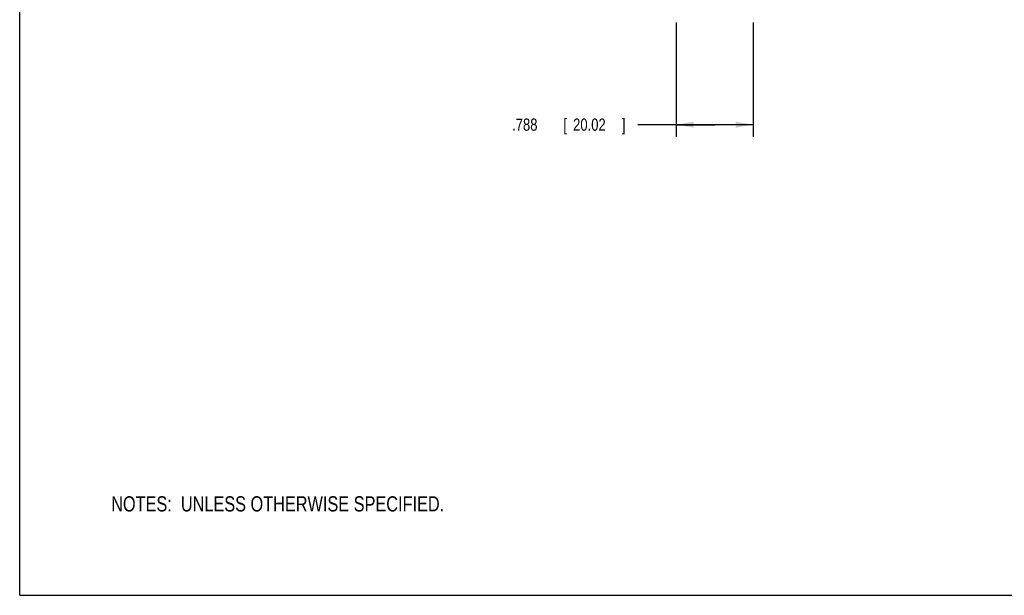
# Model space of a CAD drawing. Header units: inches. Extents: x 0 to 34, y 0 to 22.
# Tile 1 of 59: x 0 to 10.1, y 0 to 5.9. Entities that reach past the tile are written whole.
import ezdxf

# ---------------------------------------------------------------- set-up
doc = ezdxf.new("R2010")
doc.units = ezdxf.units.IN
doc.header["$LTSCALE"] = 1.87
doc.header["$MEASUREMENT"] = 0
doc.layers.get('0').update_dxf_attribs({"linetype": 'CONTINUOUS'})
doc.layers.add('DETAIL', color=7, linetype='CONTINUOUS')
doc.layers.add('DIMENSIONS', color=7, linetype='CONTINUOUS')
doc.styles.get("Standard").update_dxf_attribs({"font": 'txt', "width": 0.8})
doc.dimstyles.new('DIMSTYLE_2', dxfattribs={"dimtxt": 0.125, "dimasz": 0.18, "dimexe": 0.18, "dimexo": 0.0625, "dimgap": 0.09, "dimtad": 0, "dimtih": 1, "dimtoh": 1, "dimdec": 3, "dimzin": 4, "dimdsep": 46, "dimtxsty": 'STANDARD', "dimblk": '_FILLED', "dimblk1": '_FILLED', "dimblk2": '_FILLED', "dimcen": 0.09, "dimadec": 0, "dimazin": 0, "dimtp": 0.001, "dimtm": 0.001, "dimtfac": 1, "dimtdec": 3, "dimtofl": 0, "dimtmove": 0, "dimatfit": 3, "dimldrblk": '_FILLED', "dimfxl": 1, "dimtolj": 1, "dimtzin": 4, "dimarcsym": 0})

# ---------------------------------------------------------------- blocks, each defined once
blk = doc.blocks.new('_FILLED')
at = {"color": 0, "linetype": 'BYBLOCK'}
blk.add_solid([(0, 0), (-1, 0.174), (-1, -0.174)], dxfattribs=at)
blk = doc.blocks.new('*D7')
at = {"layer": 'DIMENSIONS', "color": 2, "linetype": 'CONTINUOUS'}
for p, q in [((6.728, 5.873), (6.728, 4.7)), ((7.516, 5.873), (7.516, 4.7)), ((7.122, 4.825), (6.334, 4.825)), ((6.728, 4.825), (7.122, 4.825)), ((7.516, 4.825), (7.122, 4.825))]:
    blk.add_line(p, q, dxfattribs=at)
at = {"layer": 'DIMENSIONS', "color": 2, "linetype": 'CONTINUOUS', "xscale": 0.18, "yscale": 0.18, "zscale": 0.18, "rotation": 180}
blk.add_blockref('_FILLED', (6.728, 4.825), dxfattribs=at)
at = {"layer": 'DIMENSIONS', "color": 2, "linetype": 'CONTINUOUS', "xscale": 0.18, "yscale": 0.18, "zscale": 0.18}
blk.add_blockref('_FILLED', (7.516, 4.825), dxfattribs=at)
at = {"layer": 'DIMENSIONS', "color": 2, "linetype": 'CONTINUOUS', "width": 0.8}
for s, p in [('.788', (5.046, 4.763)), ('[', (5.571, 4.763)), ('20.02', (5.671, 4.763)), (']', (6.171, 4.763))]:
    blk.add_text(s, height=0.125, dxfattribs=at).set_placement(p)
blk = doc.blocks.new('NOTES_HEADER_BL0', base_point=(3.1215, 0.9375))
at = {"layer": 'DETAIL', "color": 2, "linetype": 'CONTINUOUS', "width": 0.8}
blk.add_text('NOTES:  UNLESS OTHERWISE SPECIFIED.', height=0.156, dxfattribs=at).set_placement((0.9375, 0.8595))

msp = doc.modelspace()

# ---------------------------------------------------------------- linework, layer by layer
at = {"color": 7, "linetype": 'CONTINUOUS'}
for q in [(0, 22), (34, 0)]:
    msp.add_line((0, 0), q, dxfattribs=at)

# ---------------------------------------------------------------- block references
at = {"layer": 'DETAIL', "color": 2, "linetype": 'CONTINUOUS'}
msp.add_blockref('NOTES_HEADER_BL0', (3.1215, 0.9375), dxfattribs=at)

# ---------------------------------------------------------------- dimensions: what is measured, and where the dimension line sits
at = {"layer": 'DIMENSIONS', "color": 2, "linetype": 'CONTINUOUS'}
dim = msp.add_linear_dim(base=(7.5157, 4.8252), p1=(6.7277, 5.8733), p2=(7.5157, 5.8733), dimstyle='DIMSTYLE_2', dxfattribs=at)
dim.commit()
dim.dimension.update_dxf_attribs({"geometry": '*D7', "text_midpoint": (5.6585, 4.8252), "dimtype": 160})

doc.saveas('drawing.dxf')
